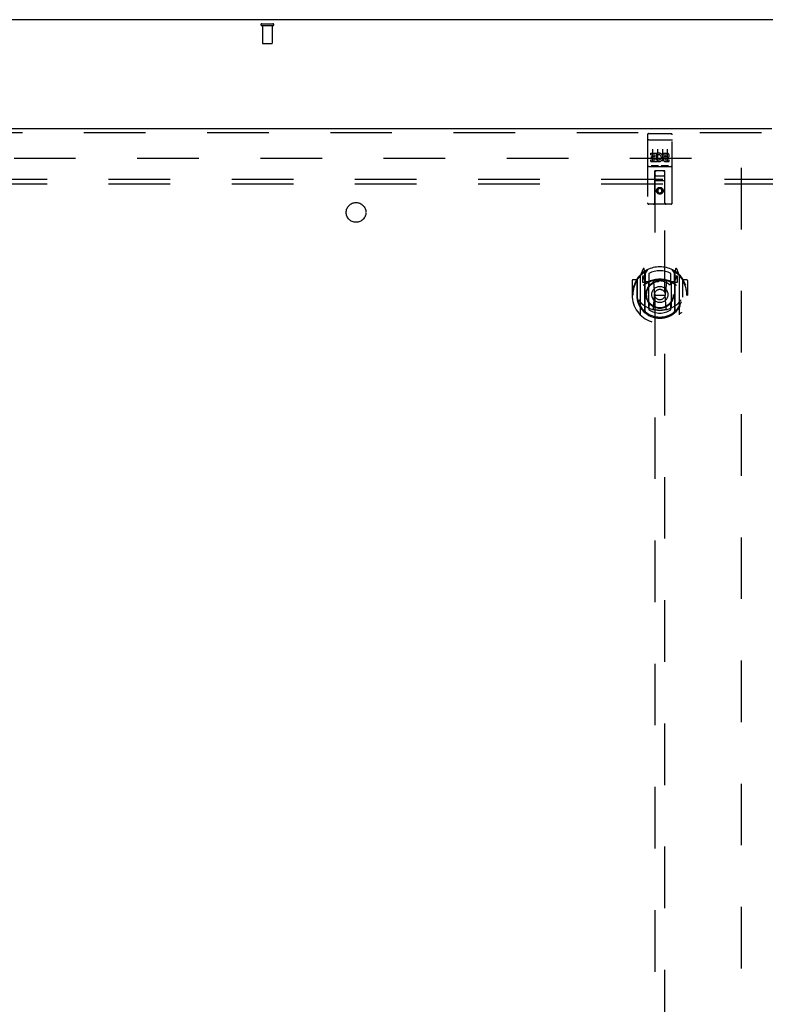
# Model space of a CAD drawing. Header units: inches. Extents: x 0 to 283, y 0 to 183.
# Tile 15 of 81: x 78 to 97, y 103 to 128. Entities that reach past the tile are written whole.
import ezdxf

# ---------------------------------------------------------------- set-up
doc = ezdxf.new("R2010")
doc.units = ezdxf.units.IN
doc.header["$LTSCALE"] = 15.583333
doc.header["$MEASUREMENT"] = 0
doc.linetypes.add('HIDDEN', pattern=[0.2, 0.1, -0.1])
doc.layers.get('0').update_dxf_attribs({"linetype": 'CONTINUOUS'})
for name, color, linetype in [('DEFAULT_2', 8, 'HIDDEN'), ('LEFTHAND_DOOR_ASSEMBLY', 7, 'CONTINUOUS'), ('SUBPANEL', 7, 'CONTINUOUS')]:
    doc.layers.add(name, color=color, linetype=linetype)

msp = doc.modelspace()

# ---------------------------------------------------------------- linework, layer by layer
at = {"color": 3, "linetype": 'Continuous'}
msp.add_line((137.115, 127.756), (59.469, 127.756), dxfattribs=at)
at = {"layer": 'DEFAULT_2', "color": 8, "linetype": 'HIDDEN'}
for p, q in [((84.407, 127.652), (84.691, 127.652)), ((84.407, 127.609), (84.691, 127.609)), ((84.425, 127.609), (84.425, 127.162)), ((84.673, 127.609), (84.673, 127.162)), ((84.435, 127.152), (84.663, 127.152)), ((62.556, 124.256), (96.646, 124.256)), ((96.542, 63.235), (96.542, 124.277))]:
    msp.add_line(p, q, dxfattribs=at)
for centre, radius, start, end in [((84.407, 127.631), 0.0215, 90, 270), ((84.691, 127.631), 0.0215, 270, 90), ((84.435, 127.162), 0.01, 180, 270), ((84.663, 127.162), 0.01, 270, 360)]:
    msp.add_arc(centre, radius, start, end, dxfattribs=at)
at = {"layer": 'LEFTHAND_DOOR_ASSEMBLY', "color": 3, "linetype": 'Continuous'}
msp.add_line((61.209, 125.006), (97.312, 125.006), dxfattribs=at)
at = {"layer": 'LEFTHAND_DOOR_ASSEMBLY', "color": 8, "linetype": 'HIDDEN'}
for p, q in [((61.209, 124.902), (97.312, 124.902)), ((94.167, 124.844), (94.167, 123.119)), ((94.197, 124.874), (94.762, 124.874)), ((94.792, 123.119), (94.792, 124.844)), ((94.184, 124.715), (94.183, 124.715)), ((94.184, 124.715), (94.184, 124.715)), ((94.185, 124.715), (94.184, 124.715)), ((94.186, 124.715), (94.185, 124.715)), ((94.187, 124.715), (94.186, 124.715)), ((94.187, 124.715), (94.187, 124.715)), ((94.188, 124.715), (94.187, 124.715)), ((94.189, 124.716), (94.188, 124.715)), ((94.19, 124.716), (94.189, 124.716)), ((94.191, 124.716), (94.19, 124.716)), ((94.191, 124.716), (94.191, 124.716)), ((94.192, 124.716), (94.191, 124.716)), ((94.193, 124.716), (94.192, 124.716)), ((94.194, 124.716), (94.193, 124.716)), ((94.195, 124.716), (94.194, 124.716)), ((94.196, 124.716), (94.195, 124.716)), ((94.196, 124.716), (94.196, 124.716)), ((94.196, 124.716), (94.762, 124.716)), ((94.762, 124.716), (94.763, 124.716)), ((94.763, 124.716), (94.764, 124.716)), ((94.764, 124.716), (94.764, 124.716)), ((94.764, 124.716), (94.765, 124.716)), ((94.765, 124.716), (94.766, 124.716)), ((94.766, 124.716), (94.767, 124.716)), ((94.767, 124.716), (94.768, 124.716)), ((94.768, 124.716), (94.769, 124.716)), ((94.769, 124.716), (94.769, 124.716)), ((94.769, 124.716), (94.77, 124.715)), ((94.77, 124.715), (94.771, 124.715)), ((94.771, 124.715), (94.772, 124.715)), ((94.772, 124.715), (94.773, 124.715)), ((94.773, 124.715), (94.773, 124.715)), ((94.773, 124.715), (94.774, 124.715)), ((94.774, 124.715), (94.775, 124.715)), ((94.248, 124.339), (94.248, 124.381)), ((94.248, 124.381), (94.404, 124.381)), ((94.248, 124.339), (94.361, 124.339)), ((94.292, 124.483), (94.292, 124.177)), ((94.361, 124.296), (94.361, 124.339)), ((94.404, 124.203), (94.404, 124.381)), ((94.428, 124.333), (94.411, 124.372)), ((94.417, 124.483), (94.417, 124.177)), ((94.542, 124.483), (94.542, 124.177)), ((94.56, 124.339), (94.56, 124.381)), ((94.56, 124.381), (94.652, 124.381)), ((94.56, 124.339), (94.652, 124.339)), ((94.667, 124.483), (94.667, 124.177)), ((94.248, 124.168), (94.248, 124.21)), ((94.248, 124.21), (94.361, 124.21)), ((94.248, 124.168), (94.404, 124.168)), ((94.269, 124.254), (94.269, 124.296)), ((94.269, 124.296), (94.361, 124.296)), ((94.269, 124.254), (94.361, 124.254)), ((94.441, 124.062), (94.269, 124.062)), ((94.361, 124.21), (94.361, 124.254)), ((94.404, 124.203), (94.417, 124.222)), ((94.404, 124.168), (94.404, 124.18)), ((94.407, 124.178), (94.404, 124.18)), ((94.691, 124.062), (94.519, 124.062)), ((94.62, 124.254), (94.666, 124.254)), ((94.624, 124.295), (94.652, 124.295)), ((94.624, 124.21), (94.716, 124.21)), ((94.624, 124.168), (94.716, 124.168)), ((94.716, 124.168), (94.716, 124.21)), ((94.197, 124.046), (94.762, 124.046)), ((94.349, 123.119), (94.353, 123.929)), ((94.374, 123.929), (94.353, 123.929)), ((94.354, 123.929), (94.354, 95.927)), ((94.584, 123.929), (94.374, 123.929)), ((94.606, 123.929), (94.584, 123.929)), ((94.604, 95.927), (94.604, 123.929)), ((94.609, 123.119), (94.606, 123.929)), ((94.607, 123.679), (94.352, 123.679)), ((94.394, 123.804), (94.564, 123.804)), ((94.479, 123.501), (94.417, 123.465)), ((94.417, 123.465), (94.417, 123.392)), ((94.417, 123.465), (94.427, 123.459)), ((94.417, 123.392), (94.427, 123.398)), ((94.417, 123.392), (94.479, 123.356)), ((94.479, 123.489), (94.427, 123.459)), ((94.427, 123.459), (94.427, 123.398)), ((94.427, 123.398), (94.479, 123.368)), ((94.479, 123.501), (94.479, 123.489)), ((94.542, 123.465), (94.479, 123.501)), ((94.532, 123.459), (94.479, 123.489)), ((94.479, 123.368), (94.532, 123.398)), ((94.479, 123.356), (94.542, 123.392)), ((94.479, 123.356), (94.479, 123.368)), ((94.542, 123.465), (94.532, 123.459)), ((94.532, 123.398), (94.532, 123.459)), ((94.542, 123.392), (94.532, 123.398)), ((94.542, 123.392), (94.542, 123.465)), ((94.762, 123.089), (94.197, 123.089)), ((94.054, 121.455), (93.984, 121.279)), ((94.076, 121.375), (94.075, 121.374)), ((94.076, 121.375), (94.075, 121.374)), ((94.076, 121.375), (94.076, 121.375)), ((94.097, 121.371), (94.083, 121.452)), ((94.097, 120.355), (94.097, 121.371)), ((94.104, 121.324), (94.174, 121.433)), ((94.104, 120.38), (94.104, 121.383)), ((94.107, 121.358), (94.107, 121.151)), ((94.204, 121.336), (94.204, 121.083)), ((94.754, 121.083), (94.754, 121.336)), ((94.784, 121.433), (94.854, 121.324)), ((94.852, 121.151), (94.852, 121.358)), ((94.854, 120.38), (94.854, 121.383)), ((94.876, 121.452), (94.862, 121.371)), ((94.862, 121.371), (94.862, 120.355)), ((94.883, 121.374), (94.879, 121.378)), ((94.975, 121.279), (94.905, 121.455)), ((93.779, 121.158), (93.779, 120.785)), ((93.897, 121.173), (93.794, 121.173)), ((93.897, 121.173), (93.897, 120.785)), ((93.905, 121.158), (93.897, 121.173)), ((93.904, 121.196), (93.904, 120.738)), ((93.979, 121.269), (93.979, 120.301)), ((94.037, 121.264), (94.037, 121.114)), ((94.104, 121.264), (94.037, 121.264)), ((94.037, 121.114), (94.097, 121.114)), ((94.045, 121.256), (94.075, 121.21)), ((94.197, 121.113), (94.124, 121.113)), ((94.127, 121.131), (94.193, 121.131)), ((94.197, 120.472), (94.197, 121.103)), ((94.316, 121.129), (94.347, 120.785)), ((94.643, 121.129), (94.612, 120.785)), ((94.834, 121.113), (94.762, 121.113)), ((94.762, 121.103), (94.762, 120.472)), ((94.766, 121.131), (94.832, 121.131)), ((94.922, 121.264), (94.854, 121.264)), ((94.862, 121.114), (94.922, 121.114)), ((94.884, 121.21), (94.914, 121.256)), ((94.922, 121.114), (94.922, 121.264)), ((94.979, 120.301), (94.979, 121.269)), ((95.054, 121.196), (95.054, 120.738)), ((95.062, 121.173), (95.054, 121.158)), ((95.062, 120.785), (95.062, 121.173)), ((95.164, 121.173), (95.062, 121.173)), ((95.179, 121.158), (95.179, 120.785)), ((93.779, 120.785), (93.794, 120.785)), ((93.897, 120.785), (93.912, 120.785)), ((93.904, 120.738), (93.905, 120.735)), ((94.317, 120.445), (94.347, 120.785)), ((94.347, 120.785), (94.612, 120.785)), ((94.642, 120.445), (94.612, 120.785)), ((95.062, 120.785), (95.047, 120.785)), ((95.054, 120.738), (95.054, 120.735)), ((95.164, 120.785), (95.179, 120.785)), ((94.204, 120.522), (94.204, 120.419)), ((94.754, 120.419), (94.754, 120.522))]:
    msp.add_line(p, q, dxfattribs=at)
for points in [[(94.183, 124.715), (94.182, 124.715), (94.182, 124.715), (94.182, 124.715), (94.181, 124.715), (94.181, 124.715), (94.181, 124.715), (94.18, 124.715), (94.18, 124.714), (94.18, 124.714), (94.179, 124.714), (94.179, 124.714), (94.179, 124.714), (94.178, 124.714), (94.178, 124.714), (94.178, 124.714), (94.177, 124.714), (94.177, 124.714), (94.177, 124.714), (94.176, 124.714), (94.176, 124.714), (94.176, 124.714), (94.175, 124.714), (94.175, 124.713), (94.175, 124.713), (94.175, 124.713), (94.174, 124.713), (94.174, 124.713), (94.174, 124.713), (94.173, 124.713), (94.173, 124.713), (94.173, 124.713), (94.173, 124.713), (94.172, 124.713), (94.172, 124.713), (94.172, 124.712), (94.172, 124.712), (94.172, 124.712), (94.171, 124.712), (94.171, 124.712), (94.171, 124.712), (94.171, 124.712), (94.17, 124.712), (94.17, 124.712), (94.17, 124.712), (94.17, 124.712), (94.17, 124.711), (94.17, 124.711), (94.169, 124.711), (94.169, 124.711), (94.169, 124.711), (94.169, 124.711), (94.169, 124.711), (94.169, 124.711), (94.168, 124.711), (94.168, 124.711), (94.168, 124.711), (94.168, 124.71), (94.168, 124.71), (94.168, 124.71), (94.168, 124.71), (94.168, 124.71), (94.168, 124.71), (94.167, 124.71), (94.167, 124.71), (94.167, 124.71), (94.167, 124.709), (94.167, 124.709), (94.167, 124.709), (94.167, 124.709), (94.167, 124.709), (94.167, 124.709), (94.167, 124.709), (94.167, 124.709), (94.167, 124.709), (94.167, 124.709), (94.167, 124.708), (94.167, 124.708)], [(94.775, 124.715), (94.776, 124.715), (94.776, 124.715), (94.776, 124.715), (94.777, 124.715), (94.777, 124.715), (94.778, 124.715), (94.778, 124.715), (94.778, 124.715), (94.779, 124.715), (94.779, 124.714), (94.779, 124.714), (94.78, 124.714), (94.78, 124.714), (94.78, 124.714), (94.781, 124.714), (94.781, 124.714), (94.781, 124.714), (94.782, 124.714), (94.782, 124.714), (94.782, 124.714), (94.783, 124.714), (94.783, 124.714), (94.783, 124.714), (94.783, 124.714), (94.784, 124.713), (94.784, 124.713), (94.784, 124.713), (94.785, 124.713), (94.785, 124.713), (94.785, 124.713), (94.785, 124.713), (94.786, 124.713), (94.786, 124.713), (94.786, 124.713), (94.786, 124.713), (94.787, 124.713), (94.787, 124.712), (94.787, 124.712), (94.787, 124.712), (94.788, 124.712), (94.788, 124.712), (94.788, 124.712), (94.788, 124.712), (94.788, 124.712), (94.789, 124.712), (94.789, 124.712), (94.789, 124.712), (94.789, 124.711), (94.789, 124.711), (94.789, 124.711), (94.79, 124.711), (94.79, 124.711), (94.79, 124.711), (94.79, 124.711), (94.79, 124.711), (94.79, 124.711), (94.79, 124.711), (94.791, 124.711), (94.791, 124.71), (94.791, 124.71), (94.791, 124.71), (94.791, 124.71), (94.791, 124.71), (94.791, 124.71), (94.791, 124.71), (94.791, 124.71), (94.791, 124.71), (94.792, 124.709), (94.792, 124.709), (94.792, 124.709), (94.792, 124.709), (94.792, 124.709), (94.792, 124.709), (94.792, 124.709), (94.792, 124.709), (94.792, 124.709), (94.792, 124.709), (94.792, 124.708), (94.792, 124.708)], [(94.269, 124.062), (94.268, 124.062), (94.268, 124.062), (94.268, 124.062), (94.268, 124.062), (94.267, 124.062), (94.267, 124.062), (94.267, 124.062), (94.267, 124.062), (94.267, 124.062), (94.267, 124.062), (94.266, 124.062), (94.266, 124.062), (94.266, 124.062), (94.266, 124.062), (94.266, 124.062), (94.265, 124.062), (94.265, 124.062), (94.265, 124.062), (94.265, 124.062), (94.265, 124.062), (94.265, 124.062), (94.265, 124.062), (94.264, 124.062), (94.264, 124.062), (94.264, 124.062), (94.264, 124.062), (94.264, 124.062), (94.264, 124.062), (94.264, 124.062), (94.264, 124.062), (94.263, 124.062), (94.263, 124.062), (94.263, 124.062), (94.263, 124.062), (94.263, 124.063), (94.263, 124.063), (94.263, 124.063), (94.263, 124.063), (94.263, 124.063), (94.262, 124.063), (94.262, 124.063), (94.262, 124.063), (94.262, 124.063), (94.262, 124.063), (94.262, 124.063), (94.262, 124.063)], [(94.447, 124.063), (94.447, 124.063), (94.447, 124.063), (94.447, 124.063), (94.447, 124.063), (94.446, 124.063), (94.446, 124.063), (94.446, 124.063), (94.446, 124.063), (94.446, 124.063), (94.446, 124.063), (94.446, 124.063), (94.446, 124.062), (94.446, 124.062), (94.446, 124.062), (94.445, 124.062), (94.445, 124.062), (94.445, 124.062), (94.445, 124.062), (94.445, 124.062), (94.445, 124.062), (94.445, 124.062), (94.445, 124.062), (94.444, 124.062), (94.444, 124.062), (94.444, 124.062), (94.444, 124.062), (94.444, 124.062), (94.444, 124.062), (94.443, 124.062), (94.443, 124.062), (94.443, 124.062), (94.443, 124.062), (94.443, 124.062), (94.443, 124.062), (94.442, 124.062), (94.442, 124.062), (94.442, 124.062), (94.442, 124.062), (94.442, 124.062), (94.442, 124.062), (94.441, 124.062), (94.441, 124.062), (94.441, 124.062), (94.441, 124.062), (94.441, 124.062)], [(94.519, 124.062), (94.518, 124.062), (94.518, 124.062), (94.518, 124.062), (94.518, 124.062), (94.517, 124.062), (94.517, 124.062), (94.517, 124.062), (94.517, 124.062), (94.517, 124.062), (94.517, 124.062), (94.516, 124.062), (94.516, 124.062), (94.516, 124.062), (94.516, 124.062), (94.516, 124.062), (94.516, 124.062), (94.515, 124.062), (94.515, 124.062), (94.515, 124.062), (94.515, 124.062), (94.515, 124.062), (94.515, 124.062), (94.514, 124.062), (94.514, 124.062), (94.514, 124.062), (94.514, 124.062), (94.514, 124.062), (94.514, 124.062), (94.514, 124.062), (94.514, 124.062), (94.513, 124.062), (94.513, 124.062), (94.513, 124.062), (94.513, 124.062), (94.513, 124.063), (94.513, 124.063), (94.513, 124.063), (94.513, 124.063), (94.513, 124.063), (94.512, 124.063), (94.512, 124.063), (94.512, 124.063), (94.512, 124.063), (94.512, 124.063), (94.512, 124.063), (94.512, 124.063)], [(94.697, 124.063), (94.697, 124.063), (94.697, 124.063), (94.697, 124.063), (94.697, 124.063), (94.696, 124.063), (94.696, 124.063), (94.696, 124.063), (94.696, 124.063), (94.696, 124.063), (94.696, 124.063), (94.696, 124.063), (94.696, 124.062), (94.696, 124.062), (94.696, 124.062), (94.695, 124.062), (94.695, 124.062), (94.695, 124.062), (94.695, 124.062), (94.695, 124.062), (94.695, 124.062), (94.695, 124.062), (94.695, 124.062), (94.694, 124.062), (94.694, 124.062), (94.694, 124.062), (94.694, 124.062), (94.694, 124.062), (94.694, 124.062), (94.693, 124.062), (94.693, 124.062), (94.693, 124.062), (94.693, 124.062), (94.693, 124.062), (94.693, 124.062), (94.692, 124.062), (94.692, 124.062), (94.692, 124.062), (94.692, 124.062), (94.692, 124.062), (94.692, 124.062), (94.691, 124.062), (94.691, 124.062), (94.691, 124.062), (94.691, 124.062), (94.691, 124.062)], [(93.934, 121.224), (93.935, 121.224), (93.935, 121.225), (93.936, 121.226), (93.937, 121.227), (93.938, 121.228), (93.938, 121.228), (93.939, 121.229), (93.94, 121.23), (93.941, 121.231), (93.941, 121.232), (93.942, 121.232), (93.943, 121.233), (93.944, 121.234), (93.944, 121.234), (93.945, 121.235), (93.946, 121.236), (93.947, 121.236), (93.948, 121.237), (93.949, 121.238), (93.949, 121.238), (93.95, 121.239), (93.951, 121.239), (93.952, 121.24), (93.953, 121.241), (93.954, 121.241), (93.955, 121.242), (93.955, 121.242), (93.956, 121.243), (93.957, 121.243), (93.958, 121.244), (93.959, 121.244), (93.96, 121.245), (93.961, 121.245), (93.962, 121.245)], [(94.997, 121.245), (94.998, 121.245), (94.999, 121.245), (95, 121.244), (95.001, 121.244), (95.002, 121.243), (95.003, 121.243), (95.003, 121.242), (95.004, 121.242), (95.005, 121.241), (95.006, 121.241), (95.007, 121.24), (95.008, 121.239), (95.009, 121.239), (95.009, 121.238), (95.01, 121.238), (95.011, 121.237), (95.012, 121.236), (95.013, 121.236), (95.014, 121.235), (95.014, 121.234), (95.015, 121.234), (95.016, 121.233), (95.017, 121.232), (95.018, 121.232), (95.018, 121.231), (95.019, 121.23), (95.02, 121.229), (95.021, 121.228), (95.021, 121.228), (95.022, 121.227), (95.023, 121.226), (95.023, 121.225), (95.024, 121.224), (95.025, 121.224)], [(93.947, 120.671), (93.95, 120.666), (93.953, 120.661), (93.956, 120.656), (93.959, 120.652), (93.962, 120.647), (93.964, 120.643), (93.967, 120.639), (93.97, 120.635), (93.972, 120.631), (93.975, 120.628), (93.977, 120.624), (93.98, 120.621), (93.982, 120.618), (93.984, 120.615), (93.986, 120.612), (93.989, 120.609), (93.991, 120.606), (93.993, 120.603), (93.995, 120.601), (93.997, 120.598), (93.999, 120.596), (94.001, 120.594), (94.003, 120.592), (94.005, 120.589), (94.007, 120.587), (94.009, 120.585), (94.01, 120.584), (94.012, 120.582), (94.014, 120.58), (94.016, 120.578), (94.017, 120.577), (94.019, 120.575), (94.02, 120.574), (94.022, 120.572), (94.024, 120.571), (94.025, 120.57)], [(94.934, 120.57), (94.935, 120.571), (94.937, 120.572), (94.938, 120.574), (94.94, 120.575), (94.942, 120.577), (94.943, 120.578), (94.945, 120.58), (94.947, 120.582), (94.948, 120.584), (94.95, 120.585), (94.952, 120.587), (94.954, 120.589), (94.956, 120.592), (94.958, 120.594), (94.96, 120.596), (94.962, 120.598), (94.964, 120.601), (94.966, 120.603), (94.968, 120.606), (94.97, 120.609), (94.972, 120.612), (94.975, 120.615), (94.977, 120.618), (94.979, 120.621), (94.982, 120.624), (94.984, 120.628), (94.987, 120.631), (94.989, 120.635), (94.992, 120.639), (94.994, 120.643), (94.997, 120.647), (95, 120.652), (95.003, 120.656), (95.006, 120.661), (95.009, 120.666), (95.012, 120.671)], [(93.962, 120.324), (93.961, 120.325), (93.96, 120.325), (93.959, 120.325), (93.958, 120.326), (93.957, 120.326), (93.956, 120.327), (93.955, 120.327), (93.955, 120.328), (93.954, 120.328), (93.953, 120.329), (93.952, 120.33), (93.951, 120.33), (93.95, 120.331), (93.949, 120.331), (93.949, 120.332), (93.948, 120.333), (93.947, 120.333), (93.946, 120.334), (93.945, 120.335), (93.944, 120.335), (93.944, 120.336), (93.943, 120.337), (93.942, 120.337), (93.941, 120.338), (93.941, 120.339), (93.94, 120.34), (93.939, 120.34), (93.938, 120.341), (93.938, 120.342), (93.937, 120.343), (93.936, 120.343), (93.935, 120.344), (93.935, 120.345), (93.934, 120.346)], [(94.667, 120.428), (94.662, 120.427), (94.657, 120.425), (94.651, 120.424), (94.646, 120.422), (94.64, 120.421), (94.635, 120.42), (94.629, 120.419), (94.624, 120.417), (94.618, 120.416), (94.613, 120.415), (94.607, 120.414), (94.602, 120.413), (94.596, 120.412), (94.591, 120.411), (94.585, 120.41), (94.58, 120.41), (94.574, 120.409), (94.569, 120.408), (94.563, 120.407), (94.558, 120.407), (94.552, 120.406), (94.546, 120.406), (94.541, 120.405), (94.535, 120.405), (94.53, 120.404), (94.524, 120.404), (94.519, 120.403), (94.513, 120.403), (94.507, 120.403), (94.502, 120.403), (94.496, 120.402), (94.491, 120.402), (94.485, 120.402), (94.479, 120.402), (94.474, 120.402), (94.468, 120.402), (94.463, 120.402), (94.457, 120.403), (94.451, 120.403), (94.446, 120.403), (94.44, 120.403), (94.435, 120.404), (94.429, 120.404), (94.424, 120.405), (94.418, 120.405), (94.412, 120.406), (94.407, 120.406), (94.401, 120.407), (94.396, 120.407), (94.39, 120.408), (94.385, 120.409), (94.379, 120.41), (94.373, 120.41), (94.368, 120.411), (94.362, 120.412), (94.357, 120.413), (94.351, 120.414), (94.346, 120.415), (94.34, 120.416), (94.335, 120.417), (94.329, 120.419), (94.324, 120.42), (94.319, 120.421), (94.313, 120.422), (94.308, 120.424), (94.302, 120.425), (94.297, 120.427), (94.291, 120.428)], [(95.025, 120.346), (95.024, 120.345), (95.023, 120.344), (95.023, 120.343), (95.022, 120.343), (95.021, 120.342), (95.021, 120.341), (95.02, 120.34), (95.019, 120.34), (95.018, 120.339), (95.018, 120.338), (95.017, 120.337), (95.016, 120.337), (95.015, 120.336), (95.014, 120.335), (95.014, 120.335), (95.013, 120.334), (95.012, 120.333), (95.011, 120.333), (95.01, 120.332), (95.009, 120.331), (95.009, 120.331), (95.008, 120.33), (95.007, 120.33), (95.006, 120.329), (95.005, 120.328), (95.004, 120.328), (95.003, 120.327), (95.003, 120.327), (95.002, 120.326), (95.001, 120.326), (95, 120.325), (94.999, 120.325), (94.998, 120.325), (94.997, 120.324)]]:
    msp.add_lwpolyline(points, dxfattribs=at)
for centre, radius in [((94.479, 123.429), 0.085), ((94.479, 123.429), 0.0845), ((94.479, 120.803), 0.35), ((94.479, 120.803), 0.335), ((94.479, 120.803), 0.205), ((94.479, 120.803), 0.133)]:
    msp.add_circle(centre, radius, dxfattribs=at)
for centre, radius, start, end in [((94.197, 124.844), 0.03, 90, 180), ((94.762, 124.844), 0.03, 0, 90), ((94.453, 124.274), 0.107, 244.2636, 113.4027), ((94.453, 124.274), 0.0639, 234.8895, 113.4026), ((94.652, 124.317), 0.0644, 282.2995, 90.0775), ((94.652, 124.317), 0.0219, 269.9011, 90), ((94.624, 124.231), 0.0635, 90, 270), ((94.624, 124.232), 0.0219, 100.307, 270), ((94.197, 124.016), 0.03, 90, 180), ((94.394, 123.889), 0.04, 90, 180), ((94.394, 123.844), 0.04, 180, 270), ((94.564, 123.889), 0.04, 0, 90), ((94.564, 123.844), 0.04, 270, 360), ((94.762, 124.016), 0.03, 0, 90), ((94.197, 123.119), 0.03, 180, 270), ((94.319, 123.119), 0.03, 270, 360), ((94.639, 123.119), 0.03, 180, 270), ((94.762, 123.119), 0.03, 270, 360), ((94.479, 120.785), 0.7, 125.5126, 54.4874), ((94.479, 120.803), 0.7, 35.2961, 144.7039), ((94.068, 121.449), 0.015, 10, 158.1959), ((94.084, 121.338), 0.02, 0, 125.5126), ((94.087, 121.358), 0.02, 0, 125.2543), ((94.124, 121.383), 0.02, 121.4688, 179.9992), ((94.479, 120.803), 0.6, 62.7204, 117.2796), ((94.834, 121.383), 0.02, 0, 58.5295), ((94.872, 121.358), 0.02, 54.7457, 180), ((94.874, 121.338), 0.02, 54.4874, 180), ((94.891, 121.449), 0.015, 21.8041, 170), ((93.794, 121.158), 0.015, 90, 180), ((94.479, 120.785), 0.685, 146.9885, 180), ((93.924, 121.196), 0.02, 144.7039, 180), ((93.994, 121.269), 0.015, 135.0748, 180), ((94.049, 121.259), 0.005, 90, 212.6792), ((94.479, 120.472), 0.7, 53.2319, 126.7681), ((93.916, 121.109), 0.188, 0, 32.6792), ((94.124, 121.133), 0.02, 180, 270), ((94.127, 121.151), 0.02, 180, 270), ((94.193, 121.151), 0.02, 270, 293.464), ((94.212, 121.103), 0.015, 112.9863, 180), ((94.479, 120.49), 0.7, 66.536, 113.464), ((94.234, 121.083), 0.03, 180, 311.1261), ((94.479, 120.803), 0.343, 48.8739, 131.1261), ((94.296, 121.127), 0.02, 5.0796, 105.6131), ((94.662, 121.127), 0.02, 74.3869, 174.9204), ((94.724, 121.083), 0.03, 228.8739, 360), ((94.747, 121.103), 0.015, 0, 67.0137), ((94.766, 121.151), 0.02, 246.536, 270), ((94.832, 121.151), 0.02, 270, 360), ((94.834, 121.133), 0.02, 270, 360), ((95.042, 121.109), 0.188, 147.3208, 180), ((94.909, 121.259), 0.005, 327.3208, 90), ((94.964, 121.269), 0.015, 0, 44.9252), ((95.034, 121.196), 0.02, 0, 35.2961), ((94.479, 120.785), 0.685, 0, 33.0115), ((95.164, 121.158), 0.015, 0, 90), ((94.479, 120.787), 0.583, 180.2464, 359.7536), ((93.924, 120.738), 0.02, 180, 187.6622), ((94.479, 120.813), 0.58, 187.6622, 352.3378), ((94.479, 121.102), 0.7, 229.529, 310.471), ((95.034, 120.738), 0.02, 352.3378, 360), ((94.112, 120.355), 0.015, 180, 229.6413), ((94.124, 120.38), 0.02, 180, 230.6594), ((94.212, 120.472), 0.015, 180, 247.0137), ((94.234, 120.522), 0.03, 48.8739, 180), ((94.479, 120.813), 0.48, 235.0461, 304.9539), ((94.479, 120.803), 0.343, 228.8739, 311.1261), ((94.297, 120.447), 0.02, 254.4248, 354.9204), ((94.662, 120.447), 0.02, 185.0796, 285.5752), ((94.724, 120.522), 0.03, 0, 131.1261), ((94.747, 120.472), 0.015, 292.9863, 360), ((94.834, 120.38), 0.02, 309.3378, 359.9984), ((94.847, 120.355), 0.015, 310.3587, 360), ((93.994, 120.301), 0.015, 180, 224.9252), ((94.964, 120.301), 0.015, 315.0748, 360)]:
    msp.add_arc(centre, radius, start, end, dxfattribs=at)
at = {"layer": 'SUBPANEL', "color": 8, "linetype": 'HIDDEN'}
for p, q in [((64.948, 123.725), (131.636, 123.725)), ((64.948, 123.6), (131.636, 123.6))]:
    msp.add_line(p, q, dxfattribs=at)
msp.add_circle((86.792, 122.881), 0.25, dxfattribs=at)

doc.saveas('drawing.dxf')
